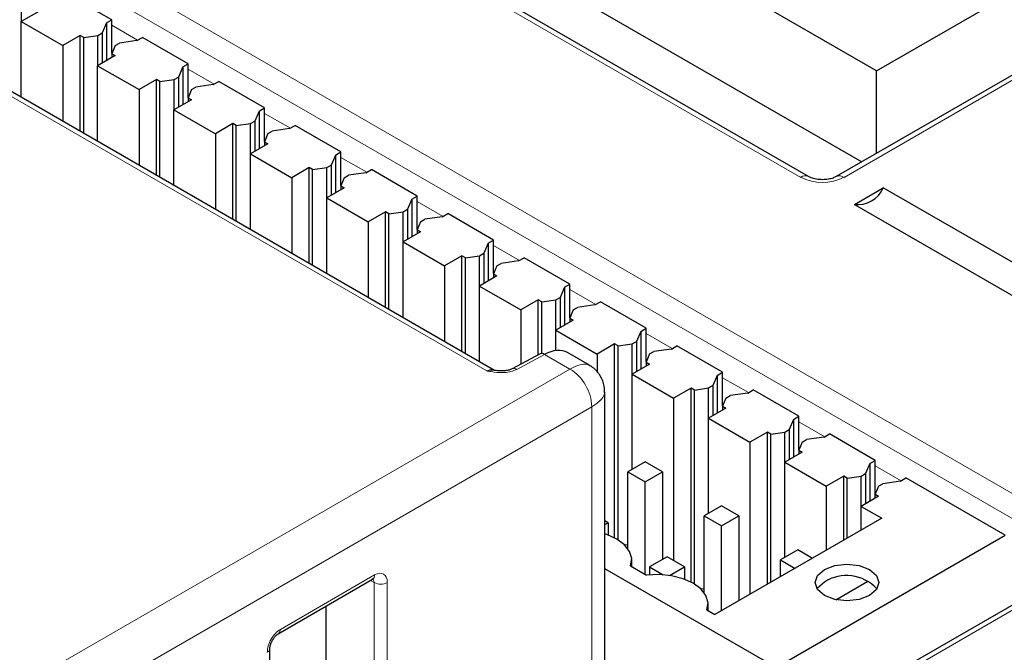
# Paper-space layout 'Blatt2' of a CAD drawing. Header units: millimetres. Extents: x 5 to 418, y 2 to 292.
# Tile 62 of 66: x 319.37 to 332.14, y 223.47 to 231.67. Entities that reach past the tile are written whole.
import ezdxf

# ---------------------------------------------------------------- set-up
doc = ezdxf.new("R2010")
doc.units = ezdxf.units.MM

psp = doc.layouts.new('Blatt2')

# ---------------------------------------------------------------- linework, layer by layer
at = {"color": 7, "linetype": 'Continuous', "lineweight": 25}
for p, q in [((325.524, 227.123), (297.191, 243.479)), ((330.477, 231.009), (312.658, 241.296)), ((312.251, 240.238), (330.286, 229.826)), ((329.597, 229.636), (311.636, 240.005)), ((330.477, 231.009), (333.447, 232.723)), ((334.483, 232.249), (329.957, 229.636)), ((319.39, 231.646), (319.39, 232.038)), ((320.563, 231.67), (319.969, 232.013)), ((319.616, 231.776), (319.389, 231.646)), ((319.389, 231.646), (319.927, 231.335)), ((319.389, 230.665), (319.389, 231.646)), ((320.492, 231.629), (320.436, 231.499)), ((320.492, 231.629), (320.563, 231.67)), ((320.492, 231.629), (320.492, 231.139)), ((320.563, 231.235), (320.563, 231.67)), ((320.38, 231.467), (320.436, 231.499)), ((320.436, 231.499), (320.436, 231.107)), ((320.153, 231.466), (319.927, 231.335)), ((320.198, 231.44), (320.153, 231.466)), ((320.153, 230.224), (320.153, 231.466)), ((320.198, 231.44), (320.38, 231.467)), ((320.198, 230.198), (320.198, 231.44)), ((320.38, 231.075), (320.38, 231.467)), ((320.606, 231.336), (320.662, 231.368)), ((320.889, 231.401), (320.662, 231.368)), ((320.889, 231.401), (320.959, 231.442)), ((321.553, 231.099), (320.959, 231.442)), ((319.927, 231.335), (319.927, 230.354)), ((320.606, 231.336), (320.561, 231.23)), ((320.561, 231.23), (320.606, 231.205)), ((320.561, 231.23), (320.561, 231.179)), ((320.606, 231.205), (320.379, 231.074)), ((321.482, 231.058), (321.553, 231.099)), ((321.553, 230.664), (321.553, 231.099)), ((320.379, 231.074), (320.917, 230.764)), ((320.379, 230.093), (320.379, 231.074)), ((321.482, 231.058), (321.426, 230.927)), ((321.482, 231.058), (321.482, 230.568)), ((330.477, 229.936), (330.477, 231.009)), ((321.143, 230.895), (320.917, 230.764)), ((321.187, 230.869), (321.143, 230.895)), ((321.143, 229.652), (321.143, 230.895)), ((321.187, 230.869), (321.37, 230.895)), ((321.187, 229.627), (321.187, 230.869)), ((321.37, 230.895), (321.426, 230.927)), ((321.37, 230.503), (321.37, 230.895)), ((321.426, 230.927), (321.426, 230.535)), ((321.879, 230.829), (321.949, 230.87)), ((322.543, 230.527), (321.949, 230.87)), ((320.917, 230.764), (320.917, 229.783)), ((321.596, 230.764), (321.551, 230.659)), ((321.596, 230.764), (321.652, 230.797)), ((321.879, 230.829), (321.652, 230.797)), ((321.596, 230.633), (321.369, 230.503)), ((321.551, 230.659), (321.596, 230.633)), ((321.551, 230.659), (321.551, 230.608)), ((321.369, 230.503), (321.907, 230.192)), ((321.369, 229.522), (321.369, 230.503)), ((322.472, 230.486), (322.416, 230.356)), ((322.472, 230.486), (322.543, 230.527)), ((322.472, 230.486), (322.472, 229.996)), ((322.543, 230.093), (322.543, 230.527)), ((322.133, 230.323), (321.907, 230.192)), ((322.177, 230.297), (322.133, 230.323)), ((322.133, 229.081), (322.133, 230.323)), ((322.177, 230.297), (322.36, 230.324)), ((322.36, 230.324), (322.416, 230.356)), ((322.36, 229.932), (322.36, 230.324)), ((322.416, 230.356), (322.416, 229.964)), ((322.177, 229.055), (322.177, 230.297)), ((322.586, 230.193), (322.642, 230.225)), ((322.868, 230.258), (322.642, 230.225)), ((322.868, 230.258), (322.939, 230.299)), ((323.533, 229.956), (322.939, 230.299)), ((321.907, 230.192), (321.907, 229.211)), ((322.586, 230.193), (322.541, 230.088)), ((322.541, 230.088), (322.586, 230.062)), ((322.541, 230.088), (322.541, 230.036)), ((322.586, 230.062), (322.359, 229.931)), ((323.462, 229.915), (323.533, 229.956)), ((323.533, 229.521), (323.533, 229.956)), ((322.359, 229.931), (322.897, 229.621)), ((322.359, 228.95), (322.359, 229.931)), ((323.462, 229.915), (323.406, 229.784)), ((323.462, 229.915), (323.462, 229.425)), ((323.123, 229.752), (322.897, 229.621)), ((323.167, 229.726), (323.123, 229.752)), ((323.123, 228.509), (323.123, 229.752)), ((323.167, 229.726), (323.35, 229.752)), ((323.167, 228.484), (323.167, 229.726)), ((323.35, 229.752), (323.406, 229.784)), ((323.35, 229.36), (323.35, 229.752)), ((323.406, 229.784), (323.406, 229.392)), ((323.858, 229.686), (323.632, 229.654)), ((323.858, 229.686), (323.929, 229.727)), ((324.523, 229.384), (323.929, 229.727)), ((322.897, 229.621), (322.897, 228.64)), ((323.576, 229.621), (323.531, 229.516)), ((323.576, 229.621), (323.632, 229.654)), ((323.576, 229.49), (323.349, 229.36)), ((323.531, 229.516), (323.576, 229.49)), ((323.531, 229.516), (323.531, 229.465)), ((330.191, 229.276), (330.565, 229.492)), ((335.797, 226.471), (330.565, 229.492)), ((323.349, 229.36), (323.887, 229.05)), ((323.349, 228.379), (323.349, 229.36)), ((324.452, 229.343), (324.396, 229.213)), ((324.452, 229.343), (324.523, 229.384)), ((324.452, 229.343), (324.452, 228.853)), ((324.523, 228.95), (324.523, 229.384)), ((324.113, 229.18), (323.887, 229.05)), ((324.157, 229.154), (324.113, 229.18)), ((324.113, 227.938), (324.113, 229.18)), ((324.157, 229.154), (324.34, 229.181)), ((324.34, 229.181), (324.396, 229.213)), ((324.34, 228.789), (324.34, 229.181)), ((324.396, 229.213), (324.396, 228.821)), ((330.191, 229.276), (335.423, 226.255)), ((323.887, 229.05), (323.887, 228.068)), ((324.157, 227.912), (324.157, 229.154)), ((324.566, 229.05), (324.521, 228.945)), ((324.566, 229.05), (324.622, 229.082)), ((324.848, 229.115), (324.622, 229.082)), ((324.848, 229.115), (324.919, 229.156)), ((325.513, 228.813), (324.919, 229.156)), ((324.566, 228.919), (324.339, 228.788)), ((324.521, 228.945), (324.566, 228.919)), ((324.521, 228.945), (324.521, 228.893)), ((325.442, 228.772), (325.513, 228.813)), ((325.513, 228.378), (325.513, 228.813)), ((324.339, 228.788), (324.877, 228.478)), ((324.339, 227.807), (324.339, 228.788)), ((325.442, 228.772), (325.386, 228.641)), ((325.442, 228.772), (325.442, 228.282)), ((325.103, 228.609), (324.877, 228.478)), ((325.147, 228.583), (325.103, 228.609)), ((325.103, 227.366), (325.103, 228.609)), ((325.147, 228.583), (325.33, 228.609)), ((325.147, 227.341), (325.147, 228.583)), ((325.33, 228.609), (325.386, 228.641)), ((325.33, 228.217), (325.33, 228.609)), ((325.386, 228.641), (325.386, 228.249)), ((325.838, 228.543), (325.612, 228.511)), ((325.838, 228.543), (325.909, 228.584)), ((326.503, 228.241), (325.909, 228.584)), ((324.877, 228.478), (324.877, 227.497)), ((325.556, 228.478), (325.511, 228.373)), ((325.556, 228.478), (325.612, 228.511)), ((325.556, 228.348), (325.329, 228.217)), ((325.511, 228.373), (325.556, 228.348)), ((325.511, 228.373), (325.511, 228.322)), ((325.329, 228.217), (325.866, 227.907)), ((325.329, 227.236), (325.329, 228.217)), ((326.432, 228.201), (326.376, 228.07)), ((326.432, 228.201), (326.503, 228.241)), ((326.432, 228.201), (326.432, 227.711)), ((326.503, 227.807), (326.503, 228.241)), ((326.093, 228.037), (325.866, 227.907)), ((326.137, 228.011), (326.093, 228.037)), ((326.093, 227.325), (326.093, 228.037)), ((326.137, 228.011), (326.32, 228.038)), ((326.32, 228.038), (326.376, 228.07)), ((326.32, 227.646), (326.32, 228.038)), ((326.376, 228.07), (326.376, 227.678)), ((325.866, 227.907), (325.866, 227.203)), ((326.137, 227.342), (326.137, 228.011)), ((326.546, 227.907), (326.501, 227.802)), ((326.546, 227.907), (326.602, 227.939)), ((326.828, 227.972), (326.602, 227.939)), ((326.828, 227.972), (326.899, 228.013)), ((327.493, 227.67), (326.899, 228.013)), ((326.546, 227.776), (326.319, 227.645)), ((326.501, 227.802), (326.546, 227.776)), ((326.501, 227.802), (326.501, 227.75)), ((326.319, 227.645), (326.856, 227.335)), ((326.319, 227.38), (326.319, 227.645)), ((327.422, 227.629), (327.493, 227.67)), ((327.493, 227.235), (327.493, 227.67)), ((327.422, 227.629), (327.366, 227.498)), ((327.422, 227.629), (327.422, 227.139)), ((327.083, 227.466), (326.856, 227.335)), ((327.127, 227.44), (327.083, 227.466)), ((327.083, 224.95), (327.083, 227.466)), ((327.127, 227.44), (327.31, 227.466)), ((327.127, 224.925), (327.127, 227.44)), ((327.31, 227.466), (327.366, 227.498)), ((327.31, 227.074), (327.31, 227.466)), ((327.366, 227.498), (327.366, 227.106)), ((327.818, 227.4), (327.592, 227.368)), ((327.818, 227.4), (327.889, 227.441)), ((328.483, 227.098), (327.889, 227.441)), ((326.116, 227.337), (325.755, 227.143)), ((326.755, 227.19), (326.471, 227.353)), ((326.856, 227.335), (326.856, 227.096)), ((327.536, 227.336), (327.491, 227.23)), ((327.536, 227.336), (327.592, 227.368)), ((327.535, 227.205), (327.309, 227.074)), ((327.491, 227.23), (327.535, 227.205)), ((327.491, 227.23), (327.491, 227.179)), ((325.525, 227.123), (325.524, 227.123)), ((327.309, 227.074), (327.846, 226.764)), ((327.309, 225.839), (327.309, 227.074)), ((328.412, 227.058), (328.355, 226.927)), ((328.412, 227.058), (328.483, 227.098)), ((328.412, 227.058), (328.412, 226.568)), ((328.483, 226.664), (328.483, 227.098)), ((328.073, 226.894), (327.846, 226.764)), ((328.117, 226.868), (328.073, 226.894)), ((328.073, 224.379), (328.073, 226.894)), ((328.117, 226.868), (328.3, 226.895)), ((328.3, 226.895), (328.355, 226.927)), ((328.3, 226.503), (328.3, 226.895)), ((328.355, 226.927), (328.355, 226.535)), ((326.955, 222.205), (326.955, 226.843)), ((327.846, 226.764), (327.846, 224.657)), ((328.117, 224.354), (328.117, 226.868)), ((328.526, 226.764), (328.48, 226.659)), ((328.526, 226.764), (328.582, 226.796)), ((328.808, 226.829), (328.582, 226.796)), ((328.808, 226.829), (328.879, 226.87)), ((329.473, 226.527), (328.879, 226.87)), ((328.525, 226.633), (328.299, 226.502)), ((328.48, 226.659), (328.525, 226.633)), ((328.48, 226.659), (328.48, 226.607)), ((328.299, 226.502), (328.836, 226.192)), ((328.299, 225.268), (328.299, 226.502)), ((329.402, 226.486), (329.473, 226.527)), ((329.473, 226.092), (329.473, 226.527)), ((329.402, 226.486), (329.345, 226.355)), ((329.402, 226.486), (329.402, 225.996)), ((329.063, 226.323), (328.836, 226.192)), ((329.107, 226.297), (329.063, 226.323)), ((329.063, 224.347), (329.063, 226.323)), ((329.107, 226.297), (329.29, 226.323)), ((329.107, 224.373), (329.107, 226.297)), ((329.29, 226.323), (329.345, 226.355)), ((329.29, 225.931), (329.29, 226.323)), ((329.345, 226.355), (329.345, 225.963)), ((329.798, 226.257), (329.572, 226.225)), ((329.798, 226.257), (329.869, 226.298)), ((330.463, 225.955), (329.869, 226.298)), ((328.836, 226.192), (328.836, 224.216)), ((329.516, 226.193), (329.47, 226.087)), ((329.516, 226.193), (329.572, 226.225)), ((329.515, 226.062), (329.289, 225.931)), ((329.47, 226.087), (329.515, 226.062)), ((329.47, 226.087), (329.47, 226.036)), ((327.479, 225.937), (327.252, 225.807)), ((327.705, 225.807), (327.479, 225.937)), ((329.289, 225.931), (329.826, 225.621)), ((329.289, 224.696), (329.289, 225.931)), ((330.392, 225.915), (330.335, 225.784)), ((330.392, 225.915), (330.463, 225.955)), ((330.392, 225.915), (330.392, 225.425)), ((330.463, 225.521), (330.463, 225.955)), ((327.252, 225.807), (327.479, 225.676)), ((327.252, 224.813), (327.252, 225.807)), ((327.479, 225.676), (327.705, 225.807)), ((327.705, 225.807), (327.705, 224.673)), ((330.053, 225.751), (329.826, 225.621)), ((330.097, 225.725), (330.053, 225.751)), ((330.053, 224.919), (330.053, 225.751)), ((330.097, 225.725), (330.28, 225.752)), ((330.097, 224.944), (330.097, 225.725)), ((330.28, 225.752), (330.335, 225.784)), ((330.28, 225.36), (330.28, 225.752)), ((330.335, 225.784), (330.335, 225.392)), ((330.788, 225.686), (330.859, 225.727)), ((332.146, 224.984), (330.859, 225.727)), ((327.479, 224.478), (327.479, 225.676)), ((329.826, 225.621), (329.826, 224.788)), ((330.506, 225.621), (330.46, 225.516)), ((330.506, 225.621), (330.562, 225.653)), ((330.788, 225.686), (330.562, 225.653)), ((330.505, 225.49), (330.279, 225.359)), ((330.46, 225.516), (330.505, 225.49)), ((330.46, 225.464), (330.46, 225.516)), ((328.469, 225.366), (328.242, 225.235)), ((328.695, 225.235), (328.469, 225.366)), ((330.279, 225.359), (330.548, 225.204)), ((330.279, 225.049), (330.279, 225.359)), ((328.242, 225.235), (328.469, 225.105)), ((328.242, 224.242), (328.242, 225.235)), ((328.469, 225.105), (328.695, 225.235)), ((328.695, 225.235), (328.695, 224.135)), ((326.998, 225.147), (326.955, 225.172)), ((326.955, 225.122), (326.998, 225.147)), ((326.998, 225.147), (326.998, 224.987)), ((330.548, 225.204), (328.384, 223.955)), ((328.469, 224.004), (328.469, 225.105)), ((329.176, 223.269), (332.146, 224.984)), ((327.252, 224.861), (327.216, 224.856)), ((327.762, 224.706), (327.535, 224.575)), ((327.988, 224.575), (327.762, 224.706)), ((329.459, 224.794), (329.232, 224.664)), ((329.648, 224.685), (329.459, 224.794)), ((327.29, 224.587), (327.498, 224.467)), ((327.304, 224.578), (327.304, 224.665)), ((333.168, 224.616), (328.773, 222.079)), ((329.232, 224.664), (329.422, 224.554)), ((329.232, 224.445), (329.232, 224.664)), ((329.176, 223.269), (326.955, 224.551)), ((327.535, 224.575), (327.714, 224.472)), ((327.535, 224.575), (327.535, 224.471)), ((327.794, 224.464), (327.988, 224.575)), ((327.988, 224.575), (327.988, 224.416)), ((322.722, 223.708), (323.945, 224.414)), ((329.949, 224.148), (330.365, 224.389)), ((328.242, 224.29), (328.206, 224.285)), ((328.294, 224.007), (328.294, 224.094)), ((323.338, 224.063), (323.338, 223.295)), ((328.28, 224.015), (328.384, 223.955)), ((322.613, 222.077), (322.613, 223.514))]:
    psp.add_line(p, q, dxfattribs=at)
at = {"color": 7, "linetype": 'Continuous', "lineweight": 18}
for p, q in [((325.424, 227.116), (297.096, 243.469)), ((329.497, 229.626), (311.536, 239.995)), ((317.287, 234.155), (333.268, 224.93)), ((333.127, 224.687), (317.146, 233.913)), ((334.583, 232.239), (330.057, 229.626)), ((320.563, 231.599), (320.898, 231.406)), ((321.553, 231.028), (321.888, 230.835)), ((322.543, 230.456), (322.878, 230.263)), ((323.533, 229.885), (323.868, 229.692)), ((324.523, 229.313), (324.858, 229.12)), ((325.513, 228.742), (325.848, 228.549)), ((326.503, 228.17), (326.838, 227.977)), ((327.493, 227.599), (327.827, 227.406)), ((326.174, 227.33), (325.814, 227.136)), ((326.504, 227.14), (326.174, 227.33)), ((300.651, 212.216), (326.504, 227.14)), ((328.483, 227.027), (328.817, 226.834)), ((326.786, 226.65), (300.934, 211.726)), ((326.786, 221.964), (326.786, 226.65)), ((329.473, 226.456), (329.807, 226.263)), ((330.463, 225.884), (330.797, 225.691)), ((333.268, 224.606), (328.831, 222.044)), ((322.749, 223.764), (323.971, 224.469)), ((323.964, 224.37), (323.917, 224.397)), ((323.964, 222.933), (323.964, 224.37)), ((324.135, 224.371), (324.135, 222.934))]:
    psp.add_line(p, q, dxfattribs=at)
at = {"color": 7, "linetype": 'Continuous', "lineweight": 25, "flags": 128}
for points in [[(327.29, 224.587), (327.304, 224.681), (327.277, 224.774), (327.211, 224.86), (327.111, 224.935), (326.982, 224.993), (326.955, 225.002)], [(329.803, 224.54), (329.937, 224.592), (330.095, 224.61), (330.253, 224.592), (330.387, 224.54), (330.477, 224.463), (330.508, 224.371), (330.477, 224.28), (330.387, 224.203), (330.253, 224.151), (330.095, 224.133), (329.937, 224.151), (329.803, 224.203), (329.713, 224.28), (329.682, 224.371), (329.713, 224.463), (329.803, 224.54)], [(328.28, 224.015), (328.294, 224.109), (328.267, 224.202), (328.201, 224.289), (328.101, 224.363), (327.972, 224.421), (327.822, 224.459), (327.661, 224.475), (327.498, 224.467)], [(329.803, 224.377), (329.713, 224.3), (329.707, 224.29)]]:
    psp.add_lwpolyline(points, dxfattribs=at)
at = {"color": 7, "linetype": 'Continuous', "lineweight": 18}
for centre, radius, start, end in [((329.555, 229.55), 0.0962, 64.3553, 127.1594), ((329.777, 230.168), 0.609, 242.6097, 297.3903), ((329.999, 229.544), 0.101, 54.5257, 113.3045), ((325.779, 227.089), 0.0589, 53.484, 114.3598), ((326.19, 226.632), 0.597, 1.7215, 58.2785), ((323.91, 224.464), 0.0613, 304.5144, 4.9737), ((324.049, 224.534), 0.184, 242.5588, 298.0185), ((322.686, 223.759), 0.0625, 305.2902, 4.3432), ((322.554, 223.52), 0.0592, 295.3275, 355.3543)]:
    psp.add_arc(centre, radius, start, end, dxfattribs=at)
at = {"color": 7, "linetype": 'Continuous', "lineweight": 25}
for centre, radius, start, end in [((330.236, 229.629), 0.356, 262.6225, 337.3722), ((326.139, 227.283), 0.0593, 53.6019, 112.9652), ((330.091, 223.929), 0.533, 42.6006, 122.8177)]:
    psp.add_arc(centre, radius, start, end, dxfattribs=at)
at = {"color": 7, "linetype": 'Continuous', "lineweight": 18}
for centre, major_axis, ratio, start_param, end_param in [((60.01, 77.57), (378.865, 5.829), 0.587275, 0.71895, 0.839255), ((60.008, 77.667), (378.985, 5.829), 0.587272, 0.719533, 0.83827), ((325.421, 226.951), (0.104, 0.171), 0.593269, 0.020096, 0.782626), ((326.355, 226.728), (0.415, 0.451), 0.36902, 0.087543, 0.850457), ((326.355, 226.728), (0.598, 0.134), 0.368902, 5.432683, 6.19607), ((323.968, 224.272), (0.117, 0.21), 0.567218, 5.489279, 7.042622), ((323.882, 224.32), (0.057, 0.106), 0.556897, 5.481434, 6.259741), ((322.746, 223.566), (0.117, 0.21), 0.567218, 0.759436, 2.347686)]:
    psp.add_ellipse(centre, major_axis=major_axis, ratio=ratio, start_param=start_param, end_param=end_param, dxfattribs=at)
at = {"color": 7, "linetype": 'Continuous', "lineweight": 25}
psp.add_ellipse((326.167, 226.836), major_axis=(0.306, 0.516), ratio=0.585386, start_param=0.007179, end_param=0.775043, dxfattribs=at)
for points, knots in [([(349.918, 225.714), (349.129, 226.248), (346.84, 227.797), (342.979, 230.325), (338.305, 233.283), (333.538, 236.192), (328.68, 239.051), (323.732, 241.861), (318.697, 244.619), (313.575, 247.325), (309.051, 249.636), (306.217, 251.033), (305.144, 251.562)], [0, 0, 0, 0, 0.057626, 0.167086, 0.276547, 0.386006, 0.495465, 0.604924, 0.714381, 0.823836, 0.933291, 1, 1, 1, 1]), ([(329.957, 229.636), (329.945, 229.63), (329.918, 229.617), (329.854, 229.6), (329.778, 229.594), (329.698, 229.6), (329.633, 229.618), (329.607, 229.631), (329.597, 229.636)], [0, 0, 0, 0, 0.154231, 0.316597, 0.494491, 0.681416, 0.866644, 1, 1, 1, 1]), ([(325.754, 227.143), (325.752, 227.142), (325.744, 227.137), (325.712, 227.126), (325.662, 227.117), (325.597, 227.114), (325.551, 227.12), (325.527, 227.123)], [0, 0, 0, 0, 0.058186, 0.235935, 0.447441, 0.704072, 1, 1, 1, 1]), ([(326.949, 226.839), (326.95, 226.865), (326.953, 226.941), (326.9, 227.057), (326.825, 227.15), (326.765, 227.18), (326.748, 227.189)], [0, 0, 0, 0, 0.187229, 0.525191, 0.869736, 1, 1, 1, 1]), ([(323.945, 224.414), (323.951, 224.416), (323.959, 224.42), (323.958, 224.42), (323.957, 224.419)], [0, 0, 0, 0, 0.6609905, 1, 1, 1, 1]), ([(322.613, 223.514), (322.613, 223.524), (322.614, 223.542), (322.626, 223.582), (322.646, 223.625), (322.672, 223.664), (322.701, 223.694), (322.715, 223.703), (322.722, 223.708)], [0, 0, 0, 0, 0.157389, 0.3192015, 0.4967793, 0.6828964, 0.8476617, 1, 1, 1, 1])]:
    psp.add_open_spline(points, degree=3, knots=knots, dxfattribs=at)
at = {"color": 7, "linetype": 'Continuous', "lineweight": 18}
for points, knots in [([(325.814, 227.136), (325.79, 227.126), (325.742, 227.105), (325.639, 227.092), (325.537, 227.097), (325.463, 227.109), (325.43, 227.115), (325.425, 227.116), (325.424, 227.116)], [0, 0, 0, 0, 0.22002, 0.439403, 0.75362, 0.956412, 0.99524, 1, 1, 1, 1]), ([(325.424, 227.116), (325.425, 227.116), (325.428, 227.117), (325.436, 227.119), (325.45, 227.122), (325.468, 227.124), (325.491, 227.125), (325.511, 227.124), (325.522, 227.123), (325.527, 227.122)], [0, 0, 0, 0, 0.016377, 0.110813, 0.205391, 0.425058, 0.646984, 0.872073, 1, 1, 1, 1])]:
    psp.add_open_spline(points, degree=3, knots=knots, dxfattribs=at)

doc.saveas('drawing.dxf')
